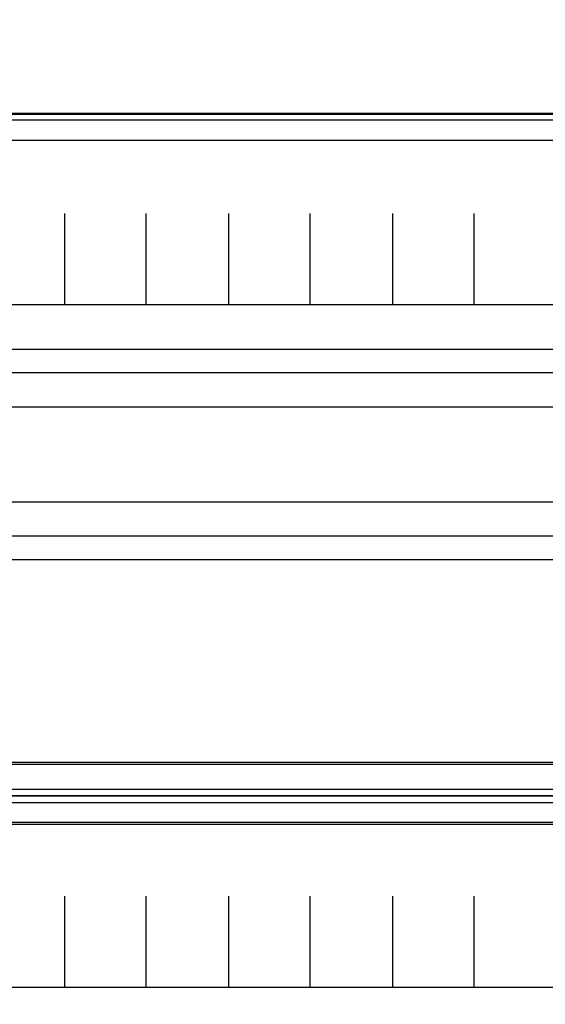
# Model space of a CAD drawing. Extents: x -543332 to -314699, y -9028 to 155584.
# Tile 121 of 256: x -443609 to -442454, y 22635 to 24799. Entities that reach past the tile are written whole.
import ezdxf

# ---------------------------------------------------------------- set-up
doc = ezdxf.new("R2010")
doc.units = 0
doc.header["$MEASUREMENT"] = 0
doc.layers.get('0').update_dxf_attribs({"color": 8})
doc.layers.add('30', color=7, linetype='Continuous')
doc.layers.add('50', color=7, linetype='Continuous')

# ---------------------------------------------------------------- blocks, each defined once
blk = doc.blocks.new('*U1106')
at = {"layer": '50', "color": 7}
for points in [[(839.76091, -435.77199), (503.983265, -435.77199), (503.983265, -385.150219), (839.76091, -385.150219), (839.76091, -435.77199)], [(507.824617, -728.385739), (835.919558, -728.385739), (835.919558, -441.457538), (507.824617, -441.457538), (507.824617, -728.385739)], [(507.824617, -578.069586), (835.919558, -578.069586), (835.919558, -591.771043), (507.824617, -591.771043), (507.824617, -578.069586)]]:
    blk.add_lwpolyline(points, dxfattribs=at)
blk.add_lwpolyline([(508.238179, -578.482695), (835.505996, -578.482695), (835.505996, -591.357933), (508.238179, -591.357933), (508.238179, -578.482695)], close=True, dxfattribs=at)
blk = doc.blocks.new('*U1125')
at = {"layer": '50', "color": 7}
for points in [[(512.000243, -435.499232), (832.001083, -435.499232)], [(832.001083, -585.500256), (512.000243, -585.500256)], [(515.970229, -584.006707), (827.968097, -584.006707)], [(827.968097, -436.990132), (515.970229, -436.990132)], [(827.968097, -436.990132), (515.970229, -436.990132)], [(509.985212, -477.51456), (834.016113, -477.51456)], [(827.968097, -436.990132), (515.970229, -436.990132)], [(509.985212, -477.51456), (834.016113, -477.51456)], [(671.937038, -477.55693), (671.937038, -457.544965)], [(689.850092, -477.55693), (689.850092, -457.544965)], [(707.95137, -477.55693), (707.95137, -457.544965)], [(725.885633, -477.55693), (725.885633, -457.544965)], [(743.986911, -477.55693), (743.986911, -457.544965)], [(761.899965, -477.55693), (761.899965, -457.544965)], [(509.985212, -487.347089), (834.016113, -487.347089), (834.016113, -533.64975), (509.985212, -533.64975), (509.985212, -487.347089)]]:
    blk.add_lwpolyline(points, dxfattribs=at)
blk = doc.blocks.new('*U1126')
at = {"layer": '30', "color": 7}
blk.add_lwpolyline([(499.9802, -492.476529), (844.087401, -492.476529), (844.087401, -528.454107), (499.9802, -528.454107), (499.9802, -492.476529)], close=True, dxfattribs=at)
for points in [[(499.9802, -492.476529), (844.087401, -492.476529), (844.087401, -528.454107), (499.9802, -528.454107), (499.9802, -492.476529)], [(499.9802, -499.973403), (844.087401, -499.973403), (844.087401, -520.957234), (499.9802, -520.957234), (499.9802, -499.973403)]]:
    blk.add_lwpolyline(points, dxfattribs=at)
blk = doc.blocks.new('*U1129')
at = {"layer": '50', "color": 7}
for points in [[(512.000243, -585.497608), (832.001083, -585.497608)], [(827.968097, -586.988509), (515.970229, -586.988509)], [(827.968097, -586.988509), (515.970229, -586.988509)], [(509.985212, -627.512936), (834.016113, -627.512936)], [(827.968097, -586.988509), (515.970229, -586.988509)], [(509.985212, -627.512936), (834.016113, -627.512936)], [(671.937038, -627.555306), (671.937038, -607.543341)], [(689.850092, -627.555306), (689.850092, -607.543341)], [(707.95137, -627.555306), (707.95137, -607.543341)], [(725.885633, -627.555306), (725.885633, -607.543341)], [(743.986911, -627.555306), (743.986911, -607.543341)], [(761.899965, -627.555306), (761.899965, -607.543341)]]:
    blk.add_lwpolyline(points, dxfattribs=at)

msp = doc.modelspace()

# ---------------------------------------------------------------- block references
at = {"xscale": 10, "yscale": 10, "zscale": 10}
for name in ['*U1106', '*U1126', '*U1125', '*U1129']:
    msp.add_blockref(name, (-450229.1, 28948), dxfattribs=at)

doc.saveas('drawing.dxf')
